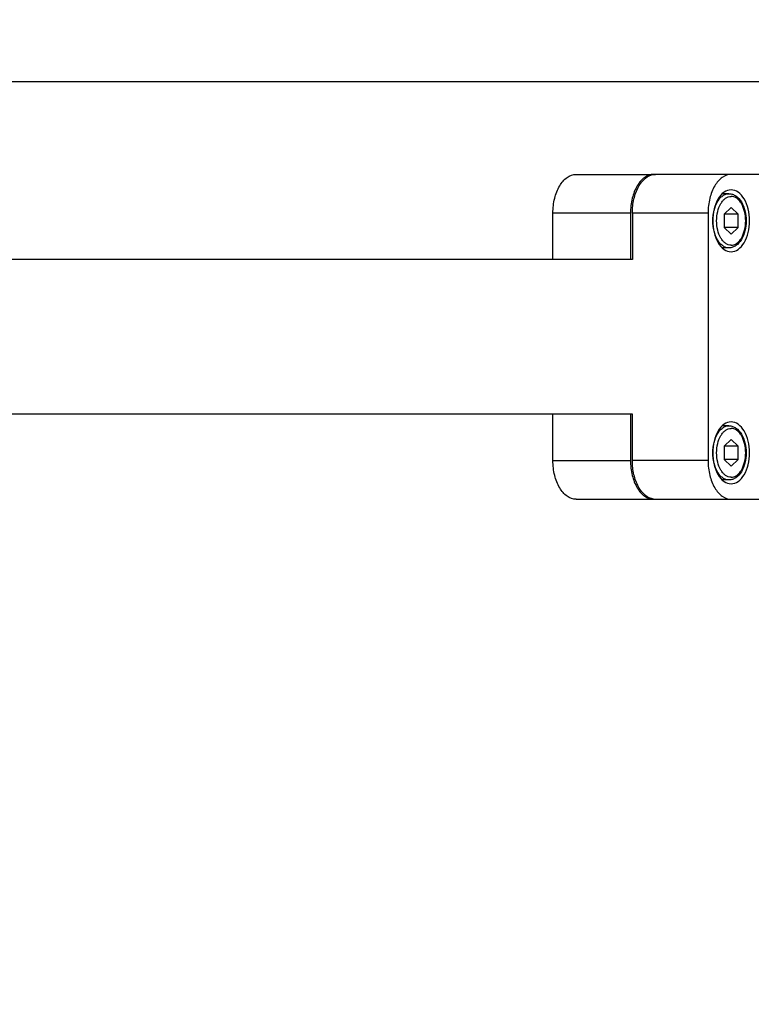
# Model space of a CAD drawing. Header units: millimetres. Extents: x 0 to 7560, y 0 to 5346.
# Tile 26 of 242: x 2279 to 2374, y 890 to 1017. Entities that reach past the tile are written whole.
import ezdxf

# ---------------------------------------------------------------- set-up
doc = ezdxf.new("R2010")
doc.units = ezdxf.units.MM
for name, color, linetype in [('CSH-ST-M4-20_PBL1433', 7, 'Continuous'), ('CSH-ST-M4-20_PBL1479', 7, 'Continuous'), ('M2200805_PBL1456', 7, 'Continuous'), ('M2302001_PBL1431', 7, 'Continuous'), ('M2302601_PBL1430', 7, 'Continuous'), ('M2310102_PBL1445', 7, 'Continuous')]:
    doc.layers.add(name, color=color, linetype=linetype)
doc.styles.add('ROMANS', font='romans.shx', dxfattribs={"oblique": 10, "bigfont": 'whgtxt.shx'})
doc.dimstyles.new('zeus', dxfattribs={"dimtxt": 30, "dimasz": 25, "dimexe": 1, "dimexo": 1, "dimgap": 10, "dimtad": 1, "dimdsep": 46, "dimtxsty": 'ROMANS', "dimcen": 0, "dimclrd": 1, "dimclre": 1, "dimclrt": 2, "dimazin": 2, "dimtfac": 1, "dimtmove": 0, "dimatfit": 3, "dimfxl": 1, "dimarcsym": 0})

# ---------------------------------------------------------------- blocks, each defined once
blk = doc.blocks.new('*D505')
at = {"color": 1, "lineweight": -2, "ltscale": 0.3, "transparency": 16777216}
for p, q in [((2123.69, 1023.8), (2529.87, 1023.8)), ((2528.87, 792.3), (2528.87, 998.8)), ((1987.59, 767.3), (2529.87, 767.3))]:
    blk.add_line(p, q, dxfattribs=at)
at = {"color": 1, "ltscale": 0.3, "transparency": 16777216}
for points in [[(2524.71, 998.8), (2533.04, 998.8), (2528.87, 1023.8)], [(2524.71, 792.3), (2533.04, 792.3), (2528.87, 767.3)]]:
    blk.add_solid(points, dxfattribs=at)
at = {"layer": 'Defpoints', "color": 0, "ltscale": 0.3, "transparency": 16777216}
for p in [(2122.69, 1023.8), (2528.87, 1023.8), (1986.59, 767.3)]:
    blk.add_point(p, dxfattribs=at)
at = {"color": 2, "ltscale": 0.3, "transparency": 16777216, "insert": (2503.87, 895.55), "char_height": 30, "attachment_point": 5, "rotation": 90, "style": 'ROMANS'}
blk.add_mtext('256.5', dxfattribs=at)

msp = doc.modelspace()

# ---------------------------------------------------------------- linework, layer by layer
at = {"layer": 'CSH-ST-M4-20_PBL1433', "color": 7}
for p, q in [((2370.997, 964.304), (2370.136, 964.304)), ((2371.278, 962.536), (2370.383, 961.67)), ((2372.173, 961.67), (2371.278, 962.536)), ((2372.173, 961.67), (2370.383, 961.67)), ((2370.383, 961.67), (2370.383, 959.938)), ((2372.173, 959.938), (2372.173, 961.67)), ((2372.173, 959.938), (2370.383, 959.938)), ((2370.383, 959.938), (2371.278, 959.072)), ((2371.278, 959.072), (2372.173, 959.938)), ((2370.997, 957.304), (2370.136, 957.304))]:
    msp.add_line(p, q, dxfattribs=at)
for points, knots in [([(2370.997, 957.304), (2370.859, 957.304), (2370.573, 957.352), (2370.174, 957.562), (2369.811, 957.895), (2369.375, 958.508), (2369.005, 959.495), (2368.858, 960.804), (2369.005, 962.113), (2369.375, 963.099), (2369.811, 963.712), (2370.174, 964.045), (2370.573, 964.255), (2370.859, 964.304), (2370.997, 964.304)], [0, 0, 0, 0, 0.0464329, 0.0958497, 0.1503571, 0.2108712, 0.3483288, 0.5, 0.6516712, 0.7891288, 0.8496429, 0.9041503, 0.9535671, 1, 1, 1, 1]), ([(2371.278, 957.654), (2371.154, 957.654), (2370.897, 957.698), (2370.537, 957.887), (2370.211, 958.186), (2369.818, 958.738), (2369.485, 959.625), (2369.353, 960.804), (2369.485, 961.982), (2369.818, 962.869), (2370.211, 963.421), (2370.537, 963.721), (2370.897, 963.91), (2371.154, 963.954), (2371.278, 963.954)], [0, 0, 0, 0, 0.0464329, 0.0958497, 0.1503571, 0.2108712, 0.3483288, 0.5, 0.6516712, 0.7891288, 0.8496429, 0.9041503, 0.9535671, 1, 1, 1, 1]), ([(2370.997, 964.304), (2371.154, 964.304), (2371.474, 964.251), (2372.079, 963.945), (2372.695, 963.223), (2373.128, 962.093), (2373.278, 960.804), (2373.128, 959.514), (2372.695, 958.384), (2372.079, 957.662), (2371.474, 957.356), (2371.154, 957.304), (2370.997, 957.304)], [0, 0, 0, 0, 0.0517125, 0.1049771, 0.2210176, 0.3545375, 0.5000061, 0.6454734, 0.7789894, 0.8950254, 0.9482878, 1, 1, 1, 1]), ([(2371.278, 957.654), (2371.402, 957.654), (2371.659, 957.698), (2372.019, 957.887), (2372.345, 958.186), (2372.738, 958.738), (2373.07, 959.625), (2373.203, 960.804), (2373.07, 961.982), (2372.738, 962.869), (2372.345, 963.421), (2372.019, 963.721), (2371.659, 963.91), (2371.402, 963.954), (2371.278, 963.954)], [0, 0, 0, 0, 0.0464329, 0.0958497, 0.1503571, 0.2108712, 0.3483288, 0.5, 0.6516712, 0.7891288, 0.8496429, 0.9041503, 0.9535671, 1, 1, 1, 1])]:
    msp.add_open_spline(points, degree=3, knots=knots, dxfattribs=at)
at = {"layer": 'CSH-ST-M4-20_PBL1479', "color": 7}
for p, q in [((2370.997, 994.304), (2370.136, 994.304)), ((2371.278, 992.536), (2370.383, 991.67)), ((2372.173, 991.67), (2370.383, 991.67)), ((2370.383, 991.67), (2370.383, 989.938)), ((2372.173, 991.67), (2371.278, 992.536)), ((2372.173, 989.938), (2372.173, 991.67)), ((2372.173, 989.938), (2370.383, 989.938)), ((2370.383, 989.938), (2371.278, 989.072)), ((2371.278, 989.072), (2372.173, 989.938)), ((2370.997, 987.304), (2370.136, 987.304))]:
    msp.add_line(p, q, dxfattribs=at)
for points, knots in [([(2370.997, 987.304), (2370.859, 987.304), (2370.573, 987.352), (2370.174, 987.562), (2369.811, 987.895), (2369.375, 988.508), (2369.005, 989.495), (2368.858, 990.804), (2369.005, 992.113), (2369.375, 993.099), (2369.811, 993.712), (2370.174, 994.045), (2370.573, 994.255), (2370.859, 994.304), (2370.997, 994.304)], [0, 0, 0, 0, 0.0464329, 0.0958497, 0.1503571, 0.2108712, 0.3483288, 0.5, 0.6516712, 0.7891288, 0.8496429, 0.9041503, 0.9535671, 1, 1, 1, 1]), ([(2370.997, 994.304), (2371.154, 994.304), (2371.474, 994.251), (2372.079, 993.945), (2372.695, 993.223), (2373.128, 992.093), (2373.278, 990.804), (2373.128, 989.514), (2372.695, 988.384), (2372.079, 987.662), (2371.474, 987.356), (2371.154, 987.304), (2370.997, 987.304)], [0, 0, 0, 0, 0.0517125, 0.1049771, 0.2210176, 0.3545375, 0.5000061, 0.6454734, 0.7789894, 0.8950254, 0.9482878, 1, 1, 1, 1]), ([(2371.278, 987.654), (2371.154, 987.654), (2370.897, 987.698), (2370.537, 987.887), (2370.211, 988.186), (2369.818, 988.738), (2369.485, 989.625), (2369.353, 990.804), (2369.485, 991.982), (2369.818, 992.869), (2370.211, 993.421), (2370.537, 993.721), (2370.897, 993.91), (2371.154, 993.954), (2371.278, 993.954)], [0, 0, 0, 0, 0.0464329, 0.0958497, 0.1503571, 0.2108712, 0.3483288, 0.5, 0.6516712, 0.7891288, 0.8496429, 0.9041503, 0.9535671, 1, 1, 1, 1]), ([(2371.278, 987.654), (2371.402, 987.654), (2371.659, 987.698), (2372.019, 987.887), (2372.345, 988.186), (2372.738, 988.738), (2373.07, 989.625), (2373.203, 990.804), (2373.07, 991.982), (2372.738, 992.869), (2372.345, 993.421), (2372.019, 993.721), (2371.659, 993.91), (2371.402, 993.954), (2371.278, 993.954)], [0, 0, 0, 0, 0.0464329, 0.0958497, 0.1503571, 0.2108712, 0.3483288, 0.5, 0.6516712, 0.7891288, 0.8496429, 0.9041503, 0.9535671, 1, 1, 1, 1])]:
    msp.add_open_spline(points, degree=3, knots=knots, dxfattribs=at)
at = {"layer": 'M2200805_PBL1456', "color": 7}
msp.add_line((1985.059, 1008.804), (2448.894, 1008.804), dxfattribs=at)
at = {"layer": 'M2302001_PBL1431', "color": 7}
for p, q in [((2382.912, 996.804), (2361.487, 996.804)), ((2368.295, 991.804), (2358.504, 991.804)), ((2358.504, 991.804), (2358.504, 985.804)), ((2368.295, 991.804), (2368.295, 959.804)), ((2358.504, 959.804), (2358.504, 965.804)), ((2368.295, 959.804), (2358.504, 959.804)), ((2361.487, 954.804), (2382.912, 954.804))]:
    msp.add_line(p, q, dxfattribs=at)
for centre, start, end in [((2361.488, 995.019), 90.02264, 97.46581), ((2361.488, 956.589), 262.53419, 269.97736)]:
    msp.add_arc(centre, 1.785, start, end, dxfattribs=at)
for points, knots in [([(2358.504, 991.804), (2358.504, 992.415), (2358.63, 993.592), (2359.187, 995.156), (2360.049, 996.326), (2360.868, 996.738), (2361.256, 996.789)], [0, 0, 0, 0, 0.3005514, 0.5754533, 0.8077372, 1, 1, 1, 1]), ([(2371.278, 996.804), (2370.877, 996.804), (2369.987, 996.468), (2369.042, 995.293), (2368.433, 993.677), (2368.295, 992.446), (2368.295, 991.804)], [0, 0, 0, 0, 0.1901381, 0.4196922, 0.6955602, 1, 1, 1, 1]), ([(2371.278, 994.804), (2370.957, 994.804), (2370.245, 994.535), (2369.489, 993.595), (2369.002, 992.301), (2368.833, 990.804), (2369.002, 989.306), (2369.489, 988.012), (2370.245, 987.072), (2370.957, 986.804), (2371.278, 986.804)], [0, 0, 0, 0, 0.0950691, 0.2098465, 0.3477922, 0.5, 0.6522078, 0.7901535, 0.9049309, 1, 1, 1, 1]), ([(2371.278, 986.804), (2371.599, 986.804), (2372.311, 987.072), (2373.066, 988.012), (2373.554, 989.306), (2373.722, 990.804), (2373.554, 992.301), (2373.066, 993.595), (2372.311, 994.535), (2371.599, 994.804), (2371.278, 994.804)], [0, 0, 0, 0, 0.0950691, 0.2098465, 0.3477922, 0.5, 0.6522078, 0.7901535, 0.9049309, 1, 1, 1, 1]), ([(2371.278, 964.804), (2370.957, 964.804), (2370.245, 964.535), (2369.489, 963.595), (2369.002, 962.301), (2368.833, 960.804), (2369.002, 959.306), (2369.489, 958.012), (2370.245, 957.072), (2370.957, 956.804), (2371.278, 956.804)], [0, 0, 0, 0, 0.0950691, 0.2098465, 0.3477922, 0.5, 0.6522078, 0.7901535, 0.9049309, 1, 1, 1, 1]), ([(2371.278, 956.804), (2371.599, 956.804), (2372.311, 957.072), (2373.066, 958.012), (2373.554, 959.306), (2373.722, 960.804), (2373.554, 962.301), (2373.066, 963.595), (2372.311, 964.535), (2371.599, 964.804), (2371.278, 964.804)], [0, 0, 0, 0, 0.0950691, 0.2098465, 0.3477922, 0.5, 0.6522078, 0.7901535, 0.9049309, 1, 1, 1, 1]), ([(2361.256, 954.819), (2360.868, 954.87), (2360.049, 955.281), (2359.187, 956.451), (2358.63, 958.016), (2358.504, 959.192), (2358.504, 959.804)], [0, 0, 0, 0, 0.1922628, 0.4245467, 0.6994486, 1, 1, 1, 1]), ([(2368.295, 959.804), (2368.295, 959.161), (2368.433, 957.931), (2369.042, 956.314), (2369.987, 955.139), (2370.877, 954.804), (2371.278, 954.804)], [0, 0, 0, 0, 0.3044398, 0.5803078, 0.8098619, 1, 1, 1, 1])]:
    msp.add_open_spline(points, degree=3, knots=knots, dxfattribs=at)
at = {"layer": 'M2302601_PBL1430', "color": 7}
for p, q in [((2351.215, 996.804), (2361.487, 996.804)), ((2358.263, 991.804), (2348.232, 991.804)), ((2348.232, 985.804), (2348.232, 991.804)), ((2358.263, 991.804), (2358.263, 985.804)), ((2348.232, 959.804), (2348.232, 965.804)), ((2358.263, 965.804), (2358.263, 959.804)), ((2348.232, 959.804), (2358.263, 959.804)), ((2351.215, 954.804), (2361.487, 954.804))]:
    msp.add_line(p, q, dxfattribs=at)
for points, knots in [([(2348.232, 991.804), (2348.232, 992.446), (2348.37, 993.676), (2348.98, 995.293), (2349.924, 996.468), (2350.814, 996.804), (2351.215, 996.804)], [0, 0, 0, 0, 0.304418, 0.5803075, 0.8098769, 1, 1, 1, 1]), ([(2361.246, 996.804), (2360.845, 996.804), (2359.956, 996.468), (2359.011, 995.293), (2358.401, 993.676), (2358.263, 992.446), (2358.263, 991.804)], [0, 0, 0, 0, 0.1901231, 0.4196925, 0.695582, 1, 1, 1, 1]), ([(2351.215, 954.804), (2350.814, 954.804), (2349.924, 955.139), (2348.98, 956.314), (2348.37, 957.931), (2348.232, 959.161), (2348.232, 959.804)], [0, 0, 0, 0, 0.1901231, 0.4196925, 0.695582, 1, 1, 1, 1]), ([(2358.263, 959.804), (2358.263, 959.161), (2358.401, 957.931), (2359.011, 956.314), (2359.956, 955.139), (2360.845, 954.804), (2361.246, 954.804)], [0, 0, 0, 0, 0.304418, 0.5803075, 0.8098769, 1, 1, 1, 1])]:
    msp.add_open_spline(points, degree=3, knots=knots, dxfattribs=at)
at = {"layer": 'M2310102_PBL1445', "color": 7}
for p, q in [((2358.504, 985.804), (1825.347, 985.804)), ((2358.504, 965.804), (1825.347, 965.804))]:
    msp.add_line(p, q, dxfattribs=at)

# ---------------------------------------------------------------- dimensions: what is measured, and where the dimension line sits
at = {"ltscale": 0.3}
dim = msp.add_linear_dim(base=(2528.873, 1023.804), p1=(1986.588, 767.304), p2=(2122.687, 1023.804), angle=90, dimstyle='zeus', dxfattribs=at)
dim.commit()
dim.dimension.update_dxf_attribs({"geometry": '*D505', "text_midpoint": (2503.873, 895.554)})

doc.saveas('drawing.dxf')
